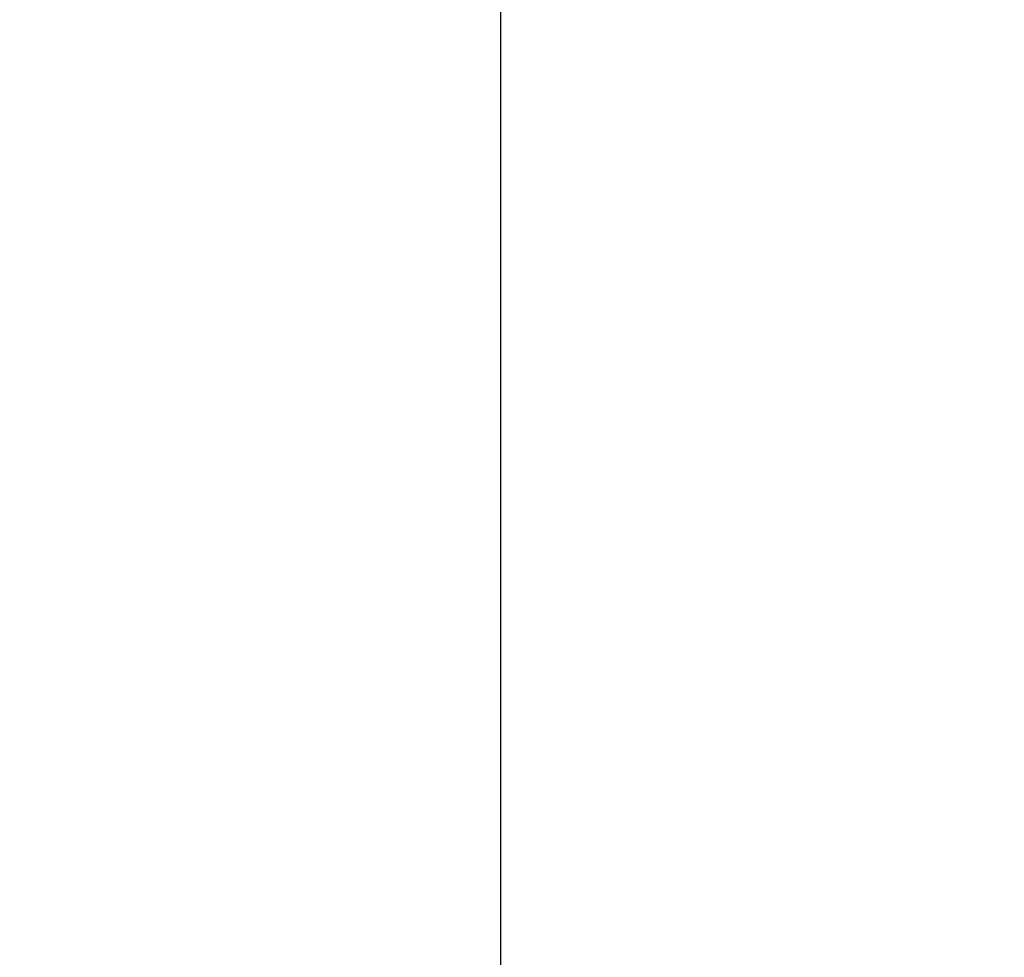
# Model space of a CAD drawing. Header units: millimetres. Extents: x 15 to 133, y 12 to 160.
# Tile 73 of 92: x 119.839 to 120.162, y 17.647 to 17.955. Entities that reach past the tile are written whole.
import ezdxf

# ---------------------------------------------------------------- set-up
doc = ezdxf.new("R2010")
doc.units = ezdxf.units.MM
doc.header["$MEASUREMENT"] = 0
doc.layers.add('Cotas -Marco Polo', color=1, linetype='Continuous', lineweight=18)
doc.layers.get('0').off()
doc.styles.add('Textos 1-50 - Marco Polo', font='arial.ttf', dxfattribs={"height": 0.1})
doc.dimstyles.new('Escala 1-50 - Marco Polo', dxfattribs={"dimtxt": 0.1, "dimasz": 0.05, "dimexe": 0.05, "dimexo": 0.05, "dimgap": 0.05, "dimtad": 2, "dimdec": 0, "dimlfac": 100, "dimzin": 0, "dimdsep": 46, "dimtxsty": 'Textos 1-50 - Marco Polo', "dimblk": 'OBLIQUE', "dimcen": 0.05, "dimclrt": 2, "dimadec": 0, "dimazin": 0, "dimtfac": 1, "dimtdec": 0, "dimtix": 1, "dimtmove": 0, "dimatfit": 3, "dimfxl": 0, "dimtolj": 1, "dimtzin": 0, "dimarcsym": 0})

# ---------------------------------------------------------------- blocks, each defined once
blk = doc.blocks.new('_OBLIQUE')
at = {"color": 0, "linetype": 'ByBlock', "lineweight": -2}
blk.add_line((-0.5, -0.5), (0.5, 0.5), dxfattribs=at)
blk = doc.blocks.new('*D16')
at = {"layer": 'Cotas -Marco Polo', "color": 0, "lineweight": -2, "transparency": 16777216}
for p, q in [((119.88896, 18.59456), (120.04681, 18.59456)), ((119.99681, 17.52521), (119.99681, 18.59456)), ((119.88896, 17.52521), (120.04681, 17.52521))]:
    blk.add_line(p, q, dxfattribs=at)
at = {"layer": 'Defpoints', "color": 0, "transparency": 16777216}
for p in [(119.83896, 18.59456), (119.99681, 18.59456), (119.83896, 17.52521)]:
    blk.add_point(p, dxfattribs=at)
at = {"layer": 'Cotas -Marco Polo', "color": 0, "lineweight": -2, "transparency": 16777216, "xscale": 0.05, "yscale": 0.05, "zscale": 0.05}
for p, rotation in [((119.99681, 18.59456), 90), ((119.99681, 17.52521), 270)]:
    blk.add_blockref('_OBLIQUE', p, dxfattribs=dict(at, rotation=rotation))
at = {"layer": 'Cotas -Marco Polo', "color": 2, "transparency": 16777216, "insert": (120.09762, 18.05989), "char_height": 0.1, "attachment_point": 5, "rotation": 90, "style": 'Textos 1-50 - Marco Polo'}
blk.add_mtext('\\A1;a', dxfattribs=at)

msp = doc.modelspace()

# ---------------------------------------------------------------- dimensions: what is measured, and where the dimension line sits
at = {"layer": 'Cotas -Marco Polo'}
dim = msp.add_linear_dim(base=(119.99681, 18.59456), p1=(119.83896, 17.52521), p2=(119.83896, 18.59456), angle=90, text='a', dimstyle='Escala 1-50 - Marco Polo', dxfattribs=at)
dim.commit()
dim.dimension.update_dxf_attribs({"geometry": '*D16', "text_midpoint": (120.09762, 18.05989)})

doc.saveas('drawing.dxf')
